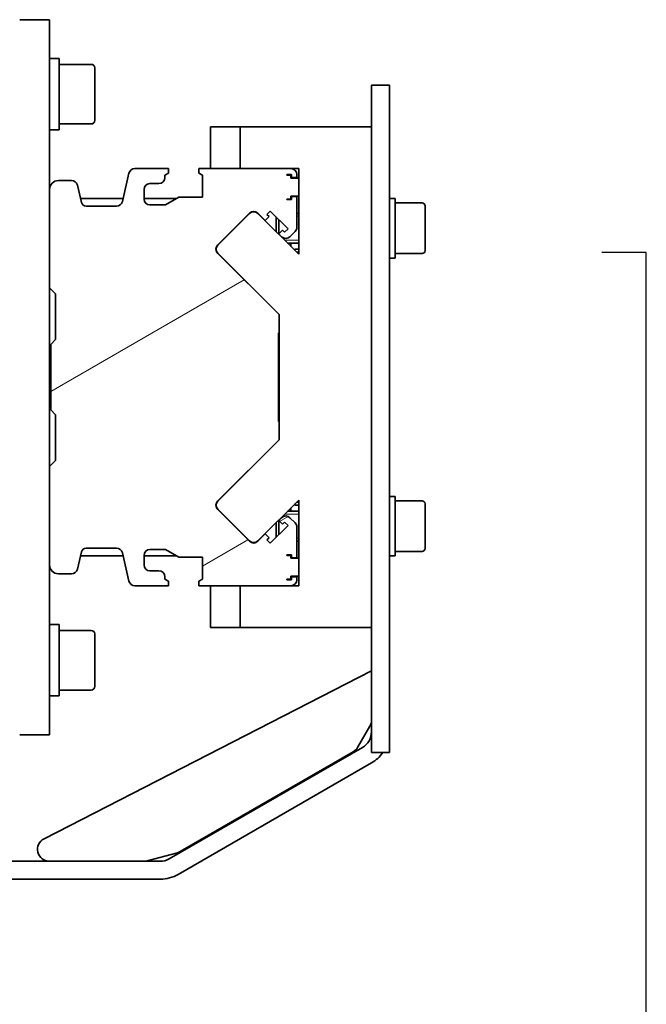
# Model space of a CAD drawing. Header units: millimetres. Extents: x 0 to 7128, y 0 to 5040.
# Tile 60 of 215: x 738 to 843, y 1470 to 1635. Entities that reach past the tile are written whole.
import ezdxf

# ---------------------------------------------------------------- set-up
doc = ezdxf.new("R2010")
doc.units = ezdxf.units.MM
doc.header["$LTSCALE"] = 12
doc.linetypes.add('DASHED_SPACE', pattern=[0.2067, 0.1654, -0.0413])
doc.layers.add('Filettatura(ISO)', color=3, linetype='Continuous', lineweight=9, true_color=0x00ff00)
doc.layers.add('Tratteggio', color=7, linetype='Continuous', lineweight=9, true_color=0x1e1e47)
doc.layers.add('Linee dettaglio cerchio(ISO)', color=7, linetype='DASHED_SPACE', lineweight=25)
doc.layers.add('Spigoli visibili(ISO)', color=7, linetype='Continuous', lineweight=35)

# ---------------------------------------------------------------- blocks, each defined once
blk = doc.blocks.new('Dettaglio2d0')
at = {"layer": 'Linee dettaglio cerchio(ISO)', "ltscale": 29.471664, "flags": 128}
blk.add_lwpolyline([(34.316, 111.049), (70.232, 111.049), (70.232, 133.005), (34.316, 133.005), (34.316, 111.049)], dxfattribs=at)

msp = doc.modelspace()

# ---------------------------------------------------------------- hatches: boundary and pattern name
at = {"layer": 'Tratteggio'}
h = msp.add_hatch(dxfattribs=at)
h.set_pattern_fill('ANSI31', color=256, scale=304.8, angle=-14.99998, style=0)
h.set_pattern_definition([(30, (0, 0), (-19.05, 32.9956), [])])
edge = h.paths.add_edge_path()
edge.add_ellipse((744.183, 1606.651), major_axis=(-1.5, 0), ratio=1, start_angle=270, end_angle=360)
edge.add_line((742.683, 1606.651), (742.683, 1590.151))
edge.add_line((742.683, 1590.151), (743.683, 1589.151))
edge.add_line((743.683, 1589.151), (743.683, 1581.451))
edge.add_line((743.683, 1581.451), (742.883, 1580.651))
edge.add_line((742.883, 1580.651), (742.883, 1569.651))
edge.add_line((742.883, 1569.651), (743.683, 1568.851))
edge.add_line((743.683, 1568.851), (743.683, 1561.151))
edge.add_line((743.683, 1561.151), (742.683, 1560.151))
edge.add_line((742.683, 1560.151), (742.683, 1543.651))
edge.add_ellipse((744.183, 1543.651), major_axis=(0, -1.5), ratio=1, start_angle=270, end_angle=360)
edge.add_line((744.183, 1542.151), (746.387, 1542.151))
edge.add_ellipse((746.387, 1543.151), major_axis=(1, 0), ratio=1, start_angle=270, end_angle=347)
edge.add_line((747.362, 1542.926), (748.032, 1545.831))
edge.add_ellipse((748.812, 1545.651), major_axis=(0.18, 0.779), ratio=1, start_angle=13, end_angle=90, ccw=False)
edge.add_line((748.812, 1546.451), (753.933, 1546.451))
edge.add_ellipse((753.933, 1545.451), major_axis=(1, 0), ratio=1, start_angle=13, end_angle=90, ccw=False)
edge.add_line((754.907, 1545.676), (756.004, 1540.926))
edge.add_ellipse((756.978, 1541.151), major_axis=(0.225, -0.974), ratio=1, start_angle=270, end_angle=347)
edge.add_line((756.978, 1540.151), (762.658, 1540.151))
edge.add_line((762.658, 1540.151), (762.658, 1540.891))
edge.add_line((762.658, 1540.891), (762.033, 1541.252))
edge.add_line((762.033, 1541.252), (762.033, 1541.651))
edge.add_ellipse((761.033, 1541.651), major_axis=(0, 1), ratio=1, start_angle=270, end_angle=360)
edge.add_line((761.033, 1542.651), (759.533, 1542.651))
edge.add_ellipse((759.533, 1543.651), major_axis=(-1, 0), ratio=1, start_angle=0, end_angle=90, ccw=False)
edge.add_line((758.533, 1543.651), (758.533, 1545.251))
edge.add_ellipse((759.533, 1545.251), major_axis=(0, 1), ratio=1, start_angle=0, end_angle=90, ccw=False)
edge.add_line((759.533, 1546.251), (762.131, 1546.251))
edge.add_line((762.131, 1546.251), (764.383, 1544.951))
edge.add_line((764.383, 1544.951), (768.333, 1544.951))
edge.add_line((768.333, 1544.951), (768.333, 1541.252))
edge.add_line((768.333, 1541.252), (767.708, 1540.891))
edge.add_line((767.708, 1540.891), (767.708, 1540.151))
edge.add_line((767.708, 1540.151), (783.183, 1540.151))
edge.add_ellipse((783.183, 1541.151), major_axis=(1, 0), ratio=1, start_angle=270, end_angle=360)
edge.add_line((784.183, 1541.151), (784.183, 1541.651))
edge.add_line((784.183, 1541.651), (783.283, 1541.651))
edge.add_line((783.283, 1541.651), (783.283, 1541.151))
edge.add_line((783.283, 1541.151), (782.483, 1541.151))
edge.add_line((782.483, 1541.151), (782.483, 1541.251))
edge.add_line((782.483, 1541.251), (783.183, 1541.251))
edge.add_line((783.183, 1541.251), (783.183, 1541.751))
edge.add_line((783.183, 1541.751), (784.483, 1541.751))
edge.add_line((784.483, 1541.751), (784.483, 1544.751))
edge.add_line((784.483, 1544.751), (783.183, 1544.751))
edge.add_line((783.183, 1544.751), (783.183, 1545.251))
edge.add_line((783.183, 1545.251), (782.483, 1545.251))
edge.add_line((782.483, 1545.251), (782.483, 1545.351))
edge.add_line((782.483, 1545.351), (783.283, 1545.351))
edge.add_line((783.283, 1545.351), (783.283, 1544.851))
edge.add_line((783.283, 1544.851), (784.183, 1544.851))
edge.add_line((784.183, 1544.851), (784.183, 1549.989))
edge.add_ellipse((783.183, 1549.989), major_axis=(0, 1), ratio=1, start_angle=270, end_angle=315)
edge.add_line((783.89, 1550.696), (783.016, 1551.57))
edge.add_ellipse((782.309, 1550.863), major_axis=(-0.707, 0.707), ratio=1, start_angle=270, end_angle=360)
edge.add_line((781.601, 1551.57), (781.128, 1551.096))
edge.add_line((781.128, 1551.096), (781.764, 1550.46))
edge.add_line((781.764, 1550.46), (782.118, 1550.813))
edge.add_line((782.118, 1550.813), (782.684, 1550.248))
edge.add_line((782.684, 1550.248), (779.714, 1547.278))
edge.add_line((779.714, 1547.278), (779.148, 1547.844))
edge.add_line((779.148, 1547.844), (779.502, 1548.197))
edge.add_line((779.502, 1548.197), (778.865, 1548.834))
edge.add_line((778.865, 1548.834), (777.642, 1547.61))
edge.add_ellipse((776.935, 1548.317), major_axis=(-0.707, -0.707), ratio=1, start_angle=0, end_angle=90, ccw=False)
edge.add_line((776.228, 1547.61), (770.889, 1552.949))
edge.add_ellipse((771.596, 1553.656), major_axis=(-0.707, 0.707), ratio=1, start_angle=0, end_angle=90, ccw=False)
edge.add_line((770.889, 1554.363), (781.183, 1564.657))
edge.add_line((781.183, 1564.657), (781.183, 1567.701))
edge.add_line((781.183, 1567.701), (781.083, 1567.701))
edge.add_line((781.083, 1567.701), (781.083, 1582.601))
edge.add_line((781.083, 1582.601), (781.183, 1582.601))
edge.add_line((781.183, 1582.601), (781.183, 1585.645))
edge.add_line((781.183, 1585.645), (770.889, 1595.939))
edge.add_ellipse((771.596, 1596.646), major_axis=(-0.707, 0.707), ratio=1, start_angle=0, end_angle=90, ccw=False)
edge.add_line((770.889, 1597.353), (776.228, 1602.692))
edge.add_ellipse((776.935, 1601.985), major_axis=(0.707, 0.707), ratio=1, start_angle=0, end_angle=90, ccw=False)
edge.add_line((777.642, 1602.692), (778.865, 1601.468))
edge.add_line((778.865, 1601.468), (779.502, 1602.105))
edge.add_line((779.502, 1602.105), (779.148, 1602.458))
edge.add_line((779.148, 1602.458), (779.714, 1603.024))
edge.add_line((779.714, 1603.024), (782.684, 1600.054))
edge.add_line((782.684, 1600.054), (782.118, 1599.489))
edge.add_line((782.118, 1599.489), (781.764, 1599.842))
edge.add_line((781.764, 1599.842), (781.128, 1599.206))
edge.add_line((781.128, 1599.206), (781.601, 1598.732))
edge.add_ellipse((782.309, 1599.439), major_axis=(0.707, -0.707), ratio=1, start_angle=270, end_angle=360)
edge.add_line((783.016, 1598.732), (783.89, 1599.606))
edge.add_ellipse((783.183, 1600.313), major_axis=(0.707, 0.707), ratio=1, start_angle=270, end_angle=315)
edge.add_line((784.183, 1600.313), (784.183, 1605.451))
edge.add_line((784.183, 1605.451), (783.283, 1605.451))
edge.add_line((783.283, 1605.451), (783.283, 1604.951))
edge.add_line((783.283, 1604.951), (782.483, 1604.951))
edge.add_line((782.483, 1604.951), (782.483, 1605.051))
edge.add_line((782.483, 1605.051), (783.183, 1605.051))
edge.add_line((783.183, 1605.051), (783.183, 1605.551))
edge.add_line((783.183, 1605.551), (784.483, 1605.551))
edge.add_line((784.483, 1605.551), (784.483, 1608.551))
edge.add_line((784.483, 1608.551), (783.183, 1608.551))
edge.add_line((783.183, 1608.551), (783.183, 1609.051))
edge.add_line((783.183, 1609.051), (782.483, 1609.051))
edge.add_line((782.483, 1609.051), (782.483, 1609.151))
edge.add_line((782.483, 1609.151), (783.283, 1609.151))
edge.add_line((783.283, 1609.151), (783.283, 1608.651))
edge.add_line((783.283, 1608.651), (784.183, 1608.651))
edge.add_line((784.183, 1608.651), (784.183, 1609.151))
edge.add_ellipse((783.183, 1609.151), major_axis=(0, 1), ratio=1, start_angle=270, end_angle=360)
edge.add_line((783.183, 1610.151), (767.708, 1610.151))
edge.add_line((767.708, 1610.151), (767.708, 1609.411))
edge.add_line((767.708, 1609.411), (768.333, 1609.05))
edge.add_line((768.333, 1609.05), (768.333, 1605.351))
edge.add_line((768.333, 1605.351), (764.383, 1605.351))
edge.add_line((764.383, 1605.351), (762.131, 1604.051))
edge.add_line((762.131, 1604.051), (759.533, 1604.051))
edge.add_ellipse((759.533, 1605.051), major_axis=(-1, 0), ratio=1, start_angle=0, end_angle=90, ccw=False)
edge.add_line((758.533, 1605.051), (758.533, 1606.651))
edge.add_ellipse((759.533, 1606.651), major_axis=(0, 1), ratio=1, start_angle=0, end_angle=90, ccw=False)
edge.add_line((759.533, 1607.651), (761.033, 1607.651))
edge.add_ellipse((761.033, 1608.651), major_axis=(1, 0), ratio=1, start_angle=270, end_angle=360)
edge.add_line((762.033, 1608.651), (762.033, 1609.05))
edge.add_line((762.033, 1609.05), (762.658, 1609.411))
edge.add_line((762.658, 1609.411), (762.658, 1610.151))
edge.add_line((762.658, 1610.151), (756.978, 1610.151))
edge.add_ellipse((756.978, 1609.151), major_axis=(-1, 0), ratio=1, start_angle=270, end_angle=347)
edge.add_line((756.004, 1609.376), (754.907, 1604.626))
edge.add_ellipse((753.933, 1604.851), major_axis=(-0.225, -0.974), ratio=1, start_angle=13, end_angle=90, ccw=False)
edge.add_line((753.933, 1603.851), (748.812, 1603.851))
edge.add_ellipse((748.812, 1604.651), major_axis=(-0.8, 0), ratio=1, start_angle=13, end_angle=90, ccw=False)
edge.add_line((748.032, 1604.471), (747.362, 1607.376))
edge.add_ellipse((746.387, 1607.151), major_axis=(-0.225, 0.974), ratio=1, start_angle=270, end_angle=347)
edge.add_line((746.387, 1608.151), (744.183, 1608.151))

# ---------------------------------------------------------------- linework, layer by layer
at = {"layer": 'Filettatura(ISO)'}
for p, q in [((784.483, 1602.172), (784.183, 1602.172)), ((782.139, 1598.129), (784.483, 1598.129)), ((784.483, 1596.172), (784.096, 1596.172)), ((784.096, 1554.129), (784.483, 1554.129)), ((784.483, 1552.172), (782.139, 1552.172)), ((784.183, 1548.129), (784.483, 1548.129))]:
    msp.add_line(p, q, dxfattribs=at)
at = {"layer": 'Spigoli visibili(ISO)'}
for p, q in [((742.683, 1635.151), (737.683, 1635.151)), ((742.683, 1635.151), (742.683, 1630.151)), ((742.683, 1606.651), (742.683, 1630.151)), ((744.283, 1628.651), (742.683, 1628.651)), ((744.283, 1616.651), (744.283, 1628.651)), ((749.683, 1627.651), (744.283, 1627.651)), ((750.283, 1627.051), (750.283, 1618.251)), ((796.683, 1622.151), (796.683, 1624.151)), ((799.683, 1624.151), (796.683, 1624.151)), ((799.683, 1624.151), (799.683, 1622.151)), ((796.683, 1622.151), (796.683, 1514.151)), ((799.683, 1622.151), (799.683, 1514.151)), ((744.283, 1616.651), (742.683, 1616.651)), ((749.683, 1617.651), (744.283, 1617.651)), ((769.683, 1617.151), (774.683, 1617.151)), ((769.683, 1610.151), (769.683, 1617.151)), ((796.683, 1617.151), (774.683, 1617.151)), ((774.683, 1617.151), (774.683, 1610.151)), ((796.683, 1533.151), (796.683, 1617.151)), ((762.658, 1610.151), (756.978, 1610.151)), ((762.658, 1609.411), (762.658, 1610.151)), ((783.183, 1610.151), (767.708, 1610.151)), ((767.708, 1610.151), (767.708, 1609.411)), ((783.183, 1610.151), (784.483, 1610.151)), ((784.483, 1610.151), (784.483, 1608.551)), ((746.387, 1608.151), (744.183, 1608.151)), ((756.004, 1609.376), (754.907, 1604.626)), ((762.033, 1609.05), (762.658, 1609.411)), ((762.033, 1608.651), (762.033, 1609.05)), ((767.708, 1609.411), (768.333, 1609.05)), ((768.333, 1609.05), (768.333, 1605.351)), ((782.483, 1609.051), (782.483, 1609.151)), ((782.483, 1609.151), (783.283, 1609.151)), ((783.183, 1609.051), (782.483, 1609.051)), ((783.183, 1608.551), (783.183, 1609.051)), ((784.483, 1608.551), (783.183, 1608.551)), ((783.283, 1609.151), (783.283, 1608.651)), ((783.283, 1608.651), (784.183, 1608.651)), ((784.183, 1608.651), (784.183, 1609.151)), ((784.483, 1605.551), (784.483, 1608.551)), ((742.683, 1606.651), (742.683, 1590.151)), ((748.032, 1604.471), (747.362, 1607.376)), ((758.533, 1605.051), (758.533, 1606.651)), ((759.533, 1607.651), (761.033, 1607.651)), ((755.028, 1605.151), (747.875, 1605.151)), ((764.036, 1605.151), (758.533, 1605.151)), ((764.383, 1605.351), (762.131, 1604.051)), ((768.333, 1605.351), (764.383, 1605.351)), ((782.483, 1604.951), (782.483, 1605.051)), ((782.483, 1605.051), (783.183, 1605.051)), ((783.283, 1604.951), (782.483, 1604.951)), ((783.183, 1605.051), (783.183, 1605.551)), ((783.183, 1605.551), (784.483, 1605.551)), ((783.183, 1604.951), (783.183, 1605.051)), ((784.183, 1605.451), (783.283, 1605.451)), ((783.283, 1605.451), (783.283, 1604.951)), ((784.183, 1600.313), (784.183, 1605.451)), ((784.483, 1605.551), (784.483, 1595.786)), ((800.683, 1605.151), (799.683, 1605.151)), ((800.683, 1595.151), (800.683, 1605.151)), ((753.933, 1603.851), (748.812, 1603.851)), ((762.131, 1604.051), (759.533, 1604.051)), ((779.148, 1602.458), (779.714, 1603.024)), ((779.714, 1603.024), (782.684, 1600.054)), ((805.183, 1604.401), (800.683, 1604.401)), ((805.683, 1603.901), (805.683, 1596.401)), ((770.889, 1597.353), (776.228, 1602.692)), ((776.233, 1602.622), (770.93, 1597.318)), ((777.642, 1602.692), (778.865, 1601.468)), ((784.483, 1595.786), (777.647, 1602.622)), ((778.865, 1601.468), (779.502, 1602.105)), ((779.502, 1602.105), (779.148, 1602.458)), ((780.683, 1599.586), (780.683, 1602.055)), ((781.173, 1601.564), (781.173, 1599.251)), ((784.483, 1602.651), (784.183, 1602.651)), ((781.764, 1599.842), (781.128, 1599.206)), ((782.118, 1599.489), (781.764, 1599.842)), ((782.684, 1600.054), (782.118, 1599.489)), ((781.128, 1599.206), (781.601, 1598.732)), ((781.173, 1599.16), (781.173, 1599.095)), ((783.016, 1598.732), (783.89, 1599.606)), ((784.483, 1597.651), (782.618, 1597.651)), ((783.183, 1597.086), (783.183, 1597.651)), ((783.843, 1596.651), (783.843, 1596.426)), ((784.483, 1596.651), (783.843, 1596.651)), ((781.183, 1585.645), (770.889, 1595.939)), ((770.93, 1595.904), (781.183, 1585.651)), ((800.683, 1595.151), (799.683, 1595.151)), ((805.183, 1595.901), (800.683, 1595.901)), ((742.683, 1590.151), (743.683, 1589.151)), ((742.683, 1560.151), (742.683, 1590.151)), ((743.683, 1589.151), (743.683, 1581.451)), ((781.183, 1585.651), (781.183, 1585.645)), ((781.183, 1582.601), (781.183, 1585.645)), ((743.683, 1581.451), (742.883, 1580.651)), ((781.083, 1567.701), (781.083, 1582.601)), ((781.083, 1582.601), (781.183, 1582.601)), ((781.183, 1582.601), (781.183, 1567.701)), ((742.883, 1580.651), (742.883, 1569.651)), ((742.883, 1569.651), (743.683, 1568.851)), ((743.683, 1568.851), (743.683, 1561.151)), ((781.183, 1567.701), (781.083, 1567.701)), ((781.183, 1564.657), (781.183, 1567.701)), ((770.889, 1554.363), (781.183, 1564.657)), ((781.183, 1564.651), (770.93, 1554.398)), ((781.183, 1564.657), (781.183, 1564.651)), ((743.683, 1561.151), (742.683, 1560.151)), ((742.683, 1560.151), (742.683, 1543.651)), ((800.683, 1555.151), (799.683, 1555.151)), ((800.683, 1545.151), (800.683, 1555.151)), ((777.647, 1547.68), (784.483, 1554.516)), ((783.843, 1553.876), (783.843, 1553.651)), ((784.483, 1553.651), (783.843, 1553.651)), ((784.483, 1554.516), (784.483, 1544.751)), ((805.183, 1554.401), (800.683, 1554.401)), ((805.683, 1553.901), (805.683, 1546.401)), ((776.228, 1547.61), (770.889, 1552.949)), ((770.93, 1552.984), (776.233, 1547.68)), ((784.483, 1552.651), (782.618, 1552.651)), ((783.183, 1552.651), (783.183, 1553.216)), ((782.684, 1550.248), (779.714, 1547.278)), ((780.683, 1548.247), (780.683, 1550.716)), ((781.601, 1551.57), (781.128, 1551.096)), ((781.128, 1551.096), (781.764, 1550.46)), ((781.173, 1551.207), (781.173, 1551.142)), ((781.173, 1551.051), (781.173, 1548.738)), ((781.764, 1550.46), (782.118, 1550.813)), ((782.118, 1550.813), (782.684, 1550.248)), ((783.89, 1550.696), (783.016, 1551.57)), ((778.865, 1548.834), (777.642, 1547.61)), ((779.502, 1548.197), (778.865, 1548.834)), ((784.183, 1544.851), (784.183, 1549.989)), ((779.148, 1547.844), (779.502, 1548.197)), ((779.714, 1547.278), (779.148, 1547.844)), ((784.483, 1547.651), (784.183, 1547.651)), ((747.362, 1542.926), (748.032, 1545.831)), ((747.875, 1545.151), (755.028, 1545.151)), ((748.812, 1546.451), (753.933, 1546.451)), ((754.907, 1545.676), (756.004, 1540.926)), ((758.533, 1543.651), (758.533, 1545.251)), ((758.533, 1545.151), (764.036, 1545.151)), ((759.533, 1546.251), (762.131, 1546.251)), ((762.131, 1546.251), (764.383, 1544.951)), ((782.483, 1545.251), (782.483, 1545.351)), ((782.483, 1545.351), (783.283, 1545.351)), ((783.183, 1545.251), (782.483, 1545.251)), ((783.183, 1545.251), (783.183, 1545.351)), ((783.183, 1544.751), (783.183, 1545.251)), ((783.283, 1545.351), (783.283, 1544.851)), ((800.683, 1545.151), (799.683, 1545.151)), ((805.183, 1545.901), (800.683, 1545.901)), ((742.683, 1520.151), (742.683, 1543.651)), ((764.383, 1544.951), (768.333, 1544.951)), ((768.333, 1544.951), (768.333, 1541.252)), ((784.483, 1544.751), (783.183, 1544.751)), ((783.283, 1544.851), (784.183, 1544.851)), ((784.483, 1541.751), (784.483, 1544.751)), ((744.183, 1542.151), (746.387, 1542.151)), ((761.033, 1542.651), (759.533, 1542.651)), ((756.978, 1540.151), (762.658, 1540.151)), ((762.033, 1541.252), (762.033, 1541.651)), ((762.658, 1540.891), (762.033, 1541.252)), ((762.658, 1540.151), (762.658, 1540.891)), ((768.333, 1541.252), (767.708, 1540.891)), ((767.708, 1540.891), (767.708, 1540.151)), ((767.708, 1540.151), (783.183, 1540.151)), ((769.683, 1533.151), (769.683, 1540.151)), ((774.683, 1540.151), (774.683, 1533.151)), ((782.483, 1541.151), (782.483, 1541.251)), ((782.483, 1541.251), (783.183, 1541.251)), ((783.283, 1541.151), (782.483, 1541.151)), ((783.183, 1541.251), (783.183, 1541.751)), ((783.183, 1541.751), (784.483, 1541.751)), ((784.483, 1540.151), (783.183, 1540.151)), ((784.183, 1541.651), (783.283, 1541.651)), ((783.283, 1541.651), (783.283, 1541.151)), ((784.183, 1541.151), (784.183, 1541.651)), ((784.483, 1541.751), (784.483, 1540.151)), ((744.283, 1533.651), (742.683, 1533.651)), ((744.283, 1521.651), (744.283, 1533.651)), ((749.683, 1532.651), (744.283, 1532.651)), ((750.283, 1532.051), (750.283, 1523.251)), ((774.683, 1533.151), (769.683, 1533.151)), ((774.683, 1533.151), (796.683, 1533.151)), ((741.767, 1497.681), (796.683, 1525.849)), ((749.683, 1522.651), (744.283, 1522.651)), ((744.283, 1521.651), (742.683, 1521.651)), ((742.683, 1520.151), (742.683, 1515.151)), ((796.415, 1516.584), (794.352, 1513.012)), ((737.683, 1515.151), (742.683, 1515.151)), ((796.683, 1512.151), (796.683, 1514.151)), ((799.683, 1514.151), (799.683, 1512.151)), ((762.769, 1494.303), (795.183, 1513.017)), ((793.62, 1512.28), (764.613, 1495.533)), ((796.683, 1512.151), (799.683, 1512.151)), ((764.269, 1491.705), (796.683, 1510.419)), ((761.269, 1493.901), (725.484, 1493.901)), ((764.13, 1495.333), (759.041, 1493.969)), ((725.484, 1490.901), (761.269, 1490.901))]:
    msp.add_line(p, q, dxfattribs=at)
for centre, radius, start, end in [((749.683, 1627.051), 0.6, 0, 90), ((749.683, 1618.251), 0.6, 270, 0), ((756.978, 1609.151), 1, 90, 167), ((783.183, 1609.151), 1, 0, 90), ((744.183, 1606.651), 1.5, 90, 180), ((746.387, 1607.151), 1, 13, 90), ((761.033, 1608.651), 1, 270, 0), ((759.533, 1606.651), 1, 90, 180), ((753.933, 1604.851), 1, 270, 347), ((759.533, 1605.051), 1, 180, 270), ((748.812, 1604.651), 0.8, 193, 270), ((776.935, 1601.985), 1, 45, 135), ((805.183, 1603.901), 0.5, 0, 90), ((776.94, 1601.914), 1, 45, 135), ((783.183, 1600.313), 1, 315, 0), ((782.309, 1599.439), 1, 225, 315), ((771.596, 1596.646), 1, 135, 225), ((771.637, 1596.611), 1, 135, 225), ((805.183, 1596.401), 0.5, 270, 0), ((771.596, 1553.656), 1, 135, 225), ((771.637, 1553.691), 1, 135, 225), ((805.183, 1553.901), 0.5, 0, 90), ((782.309, 1550.863), 1, 45, 135), ((783.183, 1549.989), 1, 0, 45), ((776.935, 1548.317), 1, 225, 315), ((776.94, 1548.388), 1, 225, 315), ((748.812, 1545.651), 0.8, 90, 167), ((753.933, 1545.451), 1, 13, 90), ((759.533, 1545.251), 1, 90, 180), ((805.183, 1546.401), 0.5, 270, 0), ((744.183, 1543.651), 1.5, 180, 270), ((759.533, 1543.651), 1, 180, 270), ((746.387, 1543.151), 1, 270, 347), ((761.033, 1541.651), 1, 0, 90), ((756.978, 1541.151), 1, 193, 270), ((783.183, 1541.151), 1, 270, 0), ((749.683, 1532.051), 0.6, 0, 90), ((749.683, 1523.251), 0.6, 270, 0), ((794.683, 1517.584), 2, 330, 0), ((793.683, 1515.615), 3, 300, 0), ((792.62, 1514.012), 2, 300, 330), ((793.683, 1515.615), 6, 300, 324.73561), ((742.68, 1495.901), 2, 117.15497, 270), ((763.613, 1497.265), 2, 285, 300), ((758.523, 1495.901), 2, 270, 285), ((761.269, 1496.901), 3, 270, 300), ((761.269, 1496.901), 6, 270, 300)]:
    msp.add_arc(centre, radius, start, end, dxfattribs=at)

# ---------------------------------------------------------------- block references
at = {"layer": 'Linee dettaglio cerchio(ISO)', "xscale": 12, "yscale": 12, "zscale": 12}
msp.add_blockref('Dettaglio2d0', (0, 0), dxfattribs=at)

doc.saveas('drawing.dxf')
